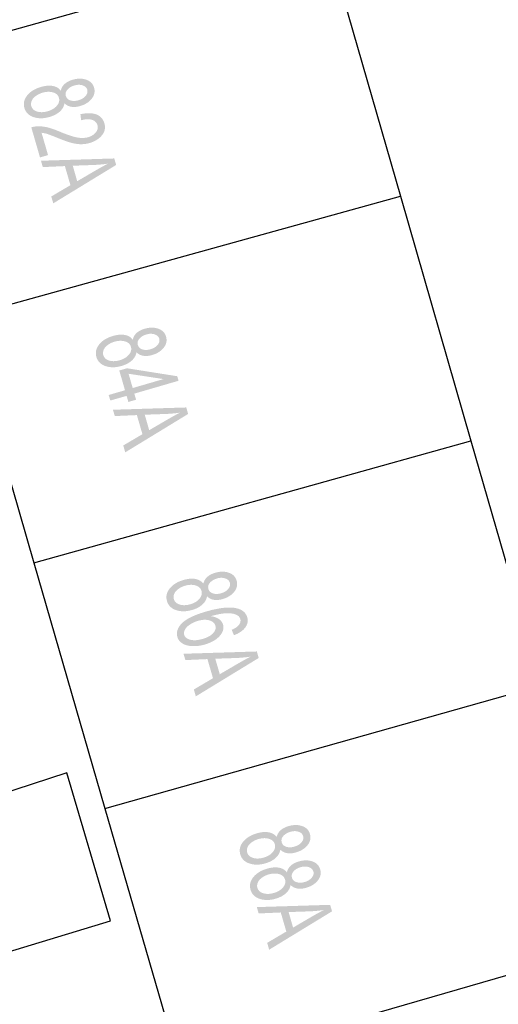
# Model space of a CAD drawing. Header units: metres. Extents: x 134521 to 134907, y 396000 to 396359.
# Tile 84 of 101: x 134872 to 134883, y 396206 to 396227. Entities that reach past the tile are written whole.
import ezdxf

# ---------------------------------------------------------------- set-up
doc = ezdxf.new("R2010")
doc.units = ezdxf.units.M
doc.header["$MEASUREMENT"] = 0

msp = doc.modelspace()

# ---------------------------------------------------------------- hatches: boundary and pattern name
at = {"linetype": 'Continuous', "lineweight": 0}
h = msp.add_hatch(color=251, dxfattribs=at)
edge = h.paths.add_edge_path()
edge.add_spline(control_points=[(134873.286, 396225.363), (134873.305, 396225.449), (134873.369, 396225.506), (134873.433, 396225.563), (134873.537, 396225.593), (134873.694, 396225.639), (134873.823, 396225.594), (134873.952, 396225.55), (134873.988, 396225.425), (134874.024, 396225.3), (134873.937, 396225.191), (134873.85, 396225.083), (134873.693, 396225.038), (134873.593, 396225.009), (134873.509, 396225.022), (134873.424, 396225.036), (134873.363, 396225.096), (134873.346, 396224.995), (134873.263, 396224.92), (134873.18, 396224.846), (134873.046, 396224.807), (134872.861, 396224.754), (134872.71, 396224.805), (134872.559, 396224.855), (134872.518, 396224.997), (134872.477, 396225.139), (134872.578, 396225.263), (134872.679, 396225.387), (134872.868, 396225.441), (134873.009, 396225.482), (134873.117, 396225.462), (134873.226, 396225.442), (134873.286, 396225.363)], knot_values=[0, 0, 0, 0.0625, 0.0625, 0.125, 0.125, 0.1875, 0.1875, 0.25, 0.25, 0.3125, 0.3125, 0.375, 0.375, 0.4375, 0.4375, 0.5, 0.5, 0.5625, 0.5625, 0.625, 0.625, 0.6875, 0.6875, 0.75, 0.75, 0.8125, 0.8125, 0.875, 0.875, 0.9375, 0.9375, 1, 1, 1], degree=2, periodic=0)
edge = h.paths.add_edge_path(flags=16)
edge.add_spline(control_points=[(134872.902, 396225.32), (134872.826, 396225.298), (134872.762, 396225.253), (134872.698, 396225.209), (134872.673, 396225.151), (134872.648, 396225.093), (134872.663, 396225.038), (134872.688, 396224.954), (134872.785, 396224.923), (134872.883, 396224.892), (134873.009, 396224.928), (134873.137, 396224.965), (134873.204, 396225.046), (134873.271, 396225.126), (134873.246, 396225.211), (134873.222, 396225.295), (134873.124, 396225.325), (134873.026, 396225.355), (134872.902, 396225.32)], knot_values=[0, 0, 0, 0.111111, 0.111111, 0.222222, 0.222222, 0.333333, 0.333333, 0.444444, 0.444444, 0.555556, 0.555556, 0.666667, 0.666667, 0.777778, 0.777778, 0.888889, 0.888889, 1, 1, 1], degree=2, periodic=0)
edge = h.paths.add_edge_path(flags=16)
edge.add_spline(control_points=[(134873.579, 396225.474), (134873.477, 396225.444), (134873.424, 396225.382), (134873.372, 396225.32), (134873.393, 396225.25), (134873.412, 396225.182), (134873.489, 396225.157), (134873.566, 396225.133), (134873.659, 396225.16), (134873.756, 396225.188), (134873.809, 396225.251), (134873.863, 396225.315), (134873.844, 396225.382), (134873.824, 396225.449), (134873.746, 396225.474), (134873.669, 396225.5), (134873.579, 396225.474)], knot_values=[0, 0, 0, 0.125, 0.125, 0.25, 0.25, 0.375, 0.375, 0.5, 0.5, 0.625, 0.625, 0.75, 0.75, 0.875, 0.875, 1, 1, 1], degree=2, periodic=0)
h = msp.add_hatch(color=251, dxfattribs=at)
edge = h.paths.add_edge_path()
edge.add_line((134873.017, 396224.003), (134872.847, 396223.954))
edge.add_line((134872.847, 396223.954), (134872.663, 396224.589))
edge.add_spline(control_points=[(134872.663, 396224.589), (134872.726, 396224.608), (134872.79, 396224.61), (134872.894, 396224.614), (134873.004, 396224.588), (134873.114, 396224.562), (134873.266, 396224.497), (134873.505, 396224.397), (134873.633, 396224.374), (134873.761, 396224.352), (134873.862, 396224.381), (134873.967, 396224.411), (134874.024, 396224.482), (134874.082, 396224.553), (134874.059, 396224.634), (134874.034, 396224.719), (134873.943, 396224.748), (134873.851, 396224.777), (134873.716, 396224.738)], knot_values=[0, 0, 0, 0.111111, 0.111111, 0.222222, 0.222222, 0.333333, 0.333333, 0.444444, 0.444444, 0.555556, 0.555556, 0.666667, 0.666667, 0.777778, 0.777778, 0.888889, 0.888889, 1, 1, 1], degree=2, periodic=0)
edge.add_line((134873.716, 396224.738), (134873.699, 396224.865))
edge.add_spline(control_points=[(134873.699, 396224.865), (134873.906, 396224.911), (134874.036, 396224.861), (134874.166, 396224.81), (134874.206, 396224.673), (134874.246, 396224.535), (134874.154, 396224.421), (134874.063, 396224.308), (134873.893, 396224.258), (134873.806, 396224.233), (134873.716, 396224.233), (134873.626, 396224.232), (134873.517, 396224.26), (134873.409, 396224.288), (134873.211, 396224.368), (134873.047, 396224.435), (134872.991, 396224.452), (134872.934, 396224.468), (134872.88, 396224.474)], knot_values=[0, 0, 0, 0.111111, 0.111111, 0.222222, 0.222222, 0.333333, 0.333333, 0.444444, 0.444444, 0.555556, 0.555556, 0.666667, 0.666667, 0.777778, 0.777778, 0.888889, 0.888889, 1, 1, 1], degree=2, periodic=0)
edge.add_line((134872.88, 396224.474), (134873.017, 396224.003))
h = msp.add_hatch(color=251, dxfattribs=at)
h.paths.add_polyline_path([(134873.127, 396222.985), (134873.085, 396223.13), (134873.489, 396223.368), (134873.372, 396223.771), (134872.906, 396223.75), (134872.867, 396223.884), (134874.414, 396223.932), (134874.454, 396223.795)])
edge = h.paths.add_edge_path(flags=16)
edge.add_line((134873.538, 396223.779), (134873.632, 396223.452))
edge.add_line((134873.632, 396223.452), (134874.003, 396223.669))
edge.add_spline(control_points=[(134874.003, 396223.669), (134874.172, 396223.767), (134874.282, 396223.823), (134874.138, 396223.802), (134873.991, 396223.795)], knot_values=[0, 0, 0, 0.5, 0.5, 1, 1, 1], degree=2, periodic=0)
edge.add_line((134873.991, 396223.795), (134873.538, 396223.779))
h = msp.add_hatch(color=251, dxfattribs=at)
edge = h.paths.add_edge_path()
edge.add_spline(control_points=[(134874.805, 396220.109), (134874.824, 396220.195), (134874.888, 396220.252), (134874.952, 396220.309), (134875.056, 396220.339), (134875.213, 396220.385), (134875.342, 396220.34), (134875.471, 396220.296), (134875.507, 396220.171), (134875.543, 396220.046), (134875.456, 396219.937), (134875.369, 396219.829), (134875.212, 396219.784), (134875.112, 396219.755), (134875.028, 396219.768), (134874.943, 396219.782), (134874.882, 396219.842), (134874.865, 396219.741), (134874.782, 396219.666), (134874.699, 396219.592), (134874.565, 396219.553), (134874.38, 396219.5), (134874.229, 396219.551), (134874.078, 396219.601), (134874.037, 396219.743), (134873.996, 396219.885), (134874.097, 396220.009), (134874.198, 396220.133), (134874.387, 396220.187), (134874.528, 396220.228), (134874.636, 396220.208), (134874.745, 396220.188), (134874.805, 396220.109)], knot_values=[0, 0, 0, 0.0625, 0.0625, 0.125, 0.125, 0.1875, 0.1875, 0.25, 0.25, 0.3125, 0.3125, 0.375, 0.375, 0.4375, 0.4375, 0.5, 0.5, 0.5625, 0.5625, 0.625, 0.625, 0.6875, 0.6875, 0.75, 0.75, 0.8125, 0.8125, 0.875, 0.875, 0.9375, 0.9375, 1, 1, 1], degree=2, periodic=0)
edge = h.paths.add_edge_path(flags=16)
edge.add_spline(control_points=[(134874.421, 396220.066), (134874.345, 396220.044), (134874.281, 396219.999), (134874.217, 396219.955), (134874.192, 396219.897), (134874.167, 396219.839), (134874.182, 396219.784), (134874.207, 396219.7), (134874.304, 396219.669), (134874.402, 396219.638), (134874.528, 396219.674), (134874.656, 396219.711), (134874.723, 396219.792), (134874.79, 396219.872), (134874.765, 396219.957), (134874.741, 396220.041), (134874.643, 396220.071), (134874.545, 396220.101), (134874.421, 396220.066)], knot_values=[0, 0, 0, 0.111111, 0.111111, 0.222222, 0.222222, 0.333333, 0.333333, 0.444444, 0.444444, 0.555556, 0.555556, 0.666667, 0.666667, 0.777778, 0.777778, 0.888889, 0.888889, 1, 1, 1], degree=2, periodic=0)
edge = h.paths.add_edge_path(flags=16)
edge.add_spline(control_points=[(134875.098, 396220.22), (134874.996, 396220.19), (134874.943, 396220.128), (134874.891, 396220.066), (134874.912, 396219.996), (134874.931, 396219.928), (134875.008, 396219.903), (134875.085, 396219.879), (134875.178, 396219.906), (134875.275, 396219.934), (134875.328, 396219.997), (134875.382, 396220.061), (134875.363, 396220.128), (134875.343, 396220.195), (134875.265, 396220.22), (134875.188, 396220.246), (134875.098, 396220.22)], knot_values=[0, 0, 0, 0.125, 0.125, 0.25, 0.25, 0.375, 0.375, 0.5, 0.5, 0.625, 0.625, 0.75, 0.75, 0.875, 0.875, 1, 1, 1], degree=2, periodic=0)
h = msp.add_hatch(color=251, dxfattribs=at)
h.paths.add_polyline_path([(134874.712, 396218.794), (134874.675, 396218.923), (134874.33, 396218.824), (134874.296, 396218.941), (134874.64, 396219.041), (134874.52, 396219.458), (134874.682, 396219.505), (134875.743, 396219.337), (134875.77, 396219.241), (134874.837, 396218.97), (134874.875, 396218.841)])
h.paths.add_polyline_path([(134874.803, 396219.088), (134874.716, 396219.389), (134875.453, 396219.277)], flags=16)
h = msp.add_hatch(color=251, dxfattribs=at)
h.paths.add_polyline_path([(134874.646, 396217.731), (134874.604, 396217.876), (134875.008, 396218.114), (134874.891, 396218.517), (134874.425, 396218.496), (134874.386, 396218.63), (134875.933, 396218.678), (134875.973, 396218.541)])
edge = h.paths.add_edge_path(flags=16)
edge.add_line((134875.057, 396218.525), (134875.151, 396218.198))
edge.add_line((134875.151, 396218.198), (134875.522, 396218.415))
edge.add_spline(control_points=[(134875.522, 396218.415), (134875.691, 396218.513), (134875.801, 396218.569), (134875.657, 396218.548), (134875.51, 396218.541)], knot_values=[0, 0, 0, 0.5, 0.5, 1, 1, 1], degree=2, periodic=0)
edge.add_line((134875.51, 396218.541), (134875.057, 396218.525))
h = msp.add_hatch(color=251, dxfattribs=at)
edge = h.paths.add_edge_path()
edge.add_spline(control_points=[(134876.294, 396214.96), (134876.313, 396215.046), (134876.377, 396215.103), (134876.441, 396215.16), (134876.545, 396215.19), (134876.702, 396215.236), (134876.831, 396215.191), (134876.96, 396215.147), (134876.996, 396215.022), (134877.032, 396214.897), (134876.945, 396214.788), (134876.858, 396214.68), (134876.701, 396214.635), (134876.601, 396214.606), (134876.517, 396214.619), (134876.432, 396214.633), (134876.371, 396214.693), (134876.354, 396214.592), (134876.271, 396214.517), (134876.188, 396214.443), (134876.054, 396214.404), (134875.869, 396214.351), (134875.718, 396214.402), (134875.567, 396214.452), (134875.526, 396214.594), (134875.485, 396214.736), (134875.586, 396214.86), (134875.687, 396214.984), (134875.876, 396215.038), (134876.017, 396215.079), (134876.125, 396215.059), (134876.234, 396215.039), (134876.294, 396214.96)], knot_values=[0, 0, 0, 0.0625, 0.0625, 0.125, 0.125, 0.1875, 0.1875, 0.25, 0.25, 0.3125, 0.3125, 0.375, 0.375, 0.4375, 0.4375, 0.5, 0.5, 0.5625, 0.5625, 0.625, 0.625, 0.6875, 0.6875, 0.75, 0.75, 0.8125, 0.8125, 0.875, 0.875, 0.9375, 0.9375, 1, 1, 1], degree=2, periodic=0)
edge = h.paths.add_edge_path(flags=16)
edge.add_spline(control_points=[(134875.91, 396214.917), (134875.834, 396214.895), (134875.77, 396214.85), (134875.706, 396214.806), (134875.681, 396214.748), (134875.656, 396214.69), (134875.671, 396214.635), (134875.696, 396214.551), (134875.793, 396214.52), (134875.891, 396214.489), (134876.017, 396214.525), (134876.145, 396214.562), (134876.212, 396214.643), (134876.279, 396214.723), (134876.254, 396214.808), (134876.23, 396214.892), (134876.132, 396214.922), (134876.034, 396214.952), (134875.91, 396214.917)], knot_values=[0, 0, 0, 0.111111, 0.111111, 0.222222, 0.222222, 0.333333, 0.333333, 0.444444, 0.444444, 0.555556, 0.555556, 0.666667, 0.666667, 0.777778, 0.777778, 0.888889, 0.888889, 1, 1, 1], degree=2, periodic=0)
edge = h.paths.add_edge_path(flags=16)
edge.add_spline(control_points=[(134876.587, 396215.071), (134876.485, 396215.041), (134876.432, 396214.979), (134876.38, 396214.917), (134876.401, 396214.847), (134876.42, 396214.779), (134876.497, 396214.754), (134876.574, 396214.73), (134876.667, 396214.757), (134876.764, 396214.785), (134876.817, 396214.848), (134876.871, 396214.912), (134876.852, 396214.979), (134876.832, 396215.046), (134876.754, 396215.071), (134876.677, 396215.097), (134876.587, 396215.071)], knot_values=[0, 0, 0, 0.125, 0.125, 0.25, 0.25, 0.375, 0.375, 0.5, 0.5, 0.625, 0.625, 0.75, 0.75, 0.875, 0.875, 1, 1, 1], degree=2, periodic=0)
h = msp.add_hatch(color=251, dxfattribs=at)
edge = h.paths.add_edge_path()
edge.add_line((134876.94, 396213.872), (134876.892, 396213.985))
edge.add_spline(control_points=[(134876.892, 396213.985), (134876.992, 396214.031), (134877.031, 396214.074), (134877.093, 396214.144), (134877.073, 396214.214), (134877.056, 396214.271), (134876.997, 396214.3), (134876.92, 396214.338), (134876.793, 396214.336), (134876.667, 396214.335), (134876.45, 396214.273), (134876.56, 396214.259), (134876.625, 396214.211), (134876.69, 396214.163), (134876.71, 396214.095), (134876.744, 396213.977), (134876.638, 396213.856), (134876.532, 396213.736), (134876.325, 396213.676), (134876.19, 396213.637), (134876.062, 396213.642), (134875.934, 396213.647), (134875.853, 396213.698), (134875.771, 396213.748), (134875.746, 396213.835), (134875.703, 396213.982), (134875.839, 396214.122), (134875.975, 396214.262), (134876.348, 396214.371), (134876.765, 396214.491), (134876.985, 396214.443), (134877.176, 396214.401), (134877.22, 396214.249), (134877.253, 396214.136), (134877.178, 396214.035), (134877.104, 396213.935), (134876.94, 396213.872)], knot_values=[0, 0, 0, 0.055556, 0.055556, 0.111111, 0.111111, 0.166667, 0.166667, 0.222222, 0.222222, 0.277778, 0.277778, 0.333333, 0.333333, 0.388889, 0.388889, 0.444444, 0.444444, 0.5, 0.5, 0.555556, 0.555556, 0.611111, 0.611111, 0.666667, 0.666667, 0.722222, 0.722222, 0.777778, 0.777778, 0.833333, 0.833333, 0.888889, 0.888889, 0.944444, 0.944444, 1, 1, 1], degree=2, periodic=0)
edge = h.paths.add_edge_path(flags=16)
edge.add_spline(control_points=[(134876.18, 396214.175), (134876.088, 396214.149), (134876.012, 396214.098), (134875.936, 396214.048), (134875.906, 396213.989), (134875.875, 396213.93), (134875.89, 396213.879), (134875.912, 396213.804), (134876.018, 396213.777), (134876.124, 396213.749), (134876.279, 396213.794), (134876.429, 396213.838), (134876.5, 396213.915), (134876.57, 396213.993), (134876.547, 396214.074), (134876.524, 396214.154), (134876.422, 396214.185), (134876.319, 396214.215), (134876.18, 396214.175)], knot_values=[0, 0, 0, 0.111111, 0.111111, 0.222222, 0.222222, 0.333333, 0.333333, 0.444444, 0.444444, 0.555556, 0.555556, 0.666667, 0.666667, 0.777778, 0.777778, 0.888889, 0.888889, 1, 1, 1], degree=2, periodic=0)
h = msp.add_hatch(color=251, dxfattribs=at)
h.paths.add_polyline_path([(134876.135, 396212.582), (134876.093, 396212.727), (134876.497, 396212.965), (134876.38, 396213.368), (134875.914, 396213.347), (134875.875, 396213.481), (134877.422, 396213.529), (134877.462, 396213.392)])
edge = h.paths.add_edge_path(flags=16)
edge.add_line((134876.546, 396213.376), (134876.64, 396213.049))
edge.add_line((134876.64, 396213.049), (134877.011, 396213.266))
edge.add_spline(control_points=[(134877.011, 396213.266), (134877.18, 396213.364), (134877.29, 396213.42), (134877.146, 396213.399), (134876.999, 396213.392)], knot_values=[0, 0, 0, 0.5, 0.5, 1, 1, 1], degree=2, periodic=0)
edge.add_line((134876.999, 396213.392), (134876.546, 396213.376))
h = msp.add_hatch(color=251, dxfattribs=at)
edge = h.paths.add_edge_path()
edge.add_spline(control_points=[(134877.841, 396209.614), (134877.86, 396209.7), (134877.924, 396209.757), (134877.988, 396209.814), (134878.092, 396209.844), (134878.249, 396209.89), (134878.378, 396209.845), (134878.507, 396209.801), (134878.543, 396209.676), (134878.579, 396209.551), (134878.492, 396209.442), (134878.405, 396209.334), (134878.248, 396209.289), (134878.148, 396209.26), (134878.064, 396209.273), (134877.979, 396209.287), (134877.918, 396209.347), (134877.901, 396209.246), (134877.818, 396209.171), (134877.735, 396209.097), (134877.601, 396209.058), (134877.416, 396209.005), (134877.265, 396209.056), (134877.114, 396209.106), (134877.073, 396209.248), (134877.032, 396209.39), (134877.133, 396209.514), (134877.234, 396209.638), (134877.423, 396209.692), (134877.564, 396209.733), (134877.672, 396209.713), (134877.781, 396209.693), (134877.841, 396209.614)], knot_values=[0, 0, 0, 0.0625, 0.0625, 0.125, 0.125, 0.1875, 0.1875, 0.25, 0.25, 0.3125, 0.3125, 0.375, 0.375, 0.4375, 0.4375, 0.5, 0.5, 0.5625, 0.5625, 0.625, 0.625, 0.6875, 0.6875, 0.75, 0.75, 0.8125, 0.8125, 0.875, 0.875, 0.9375, 0.9375, 1, 1, 1], degree=2, periodic=0)
edge = h.paths.add_edge_path(flags=16)
edge.add_spline(control_points=[(134877.457, 396209.571), (134877.381, 396209.549), (134877.317, 396209.504), (134877.253, 396209.46), (134877.228, 396209.402), (134877.203, 396209.344), (134877.218, 396209.289), (134877.243, 396209.205), (134877.34, 396209.174), (134877.438, 396209.143), (134877.564, 396209.179), (134877.692, 396209.216), (134877.759, 396209.297), (134877.826, 396209.377), (134877.801, 396209.462), (134877.777, 396209.546), (134877.679, 396209.576), (134877.581, 396209.606), (134877.457, 396209.571)], knot_values=[0, 0, 0, 0.111111, 0.111111, 0.222222, 0.222222, 0.333333, 0.333333, 0.444444, 0.444444, 0.555556, 0.555556, 0.666667, 0.666667, 0.777778, 0.777778, 0.888889, 0.888889, 1, 1, 1], degree=2, periodic=0)
edge = h.paths.add_edge_path(flags=16)
edge.add_spline(control_points=[(134878.134, 396209.725), (134878.032, 396209.695), (134877.979, 396209.633), (134877.927, 396209.571), (134877.948, 396209.501), (134877.967, 396209.433), (134878.044, 396209.408), (134878.121, 396209.384), (134878.214, 396209.411), (134878.311, 396209.439), (134878.364, 396209.502), (134878.418, 396209.566), (134878.399, 396209.633), (134878.379, 396209.7), (134878.301, 396209.725), (134878.224, 396209.751), (134878.134, 396209.725)], knot_values=[0, 0, 0, 0.125, 0.125, 0.25, 0.25, 0.375, 0.375, 0.5, 0.5, 0.625, 0.625, 0.75, 0.75, 0.875, 0.875, 1, 1, 1], degree=2, periodic=0)
h = msp.add_hatch(color=251, dxfattribs=at)
edge = h.paths.add_edge_path()
edge.add_spline(control_points=[(134878.057, 396208.868), (134878.076, 396208.954), (134878.14, 396209.011), (134878.204, 396209.068), (134878.308, 396209.098), (134878.465, 396209.144), (134878.594, 396209.099), (134878.723, 396209.055), (134878.759, 396208.93), (134878.795, 396208.805), (134878.708, 396208.696), (134878.621, 396208.588), (134878.464, 396208.543), (134878.364, 396208.514), (134878.28, 396208.527), (134878.195, 396208.541), (134878.134, 396208.601), (134878.117, 396208.5), (134878.034, 396208.425), (134877.951, 396208.351), (134877.817, 396208.312), (134877.632, 396208.259), (134877.481, 396208.31), (134877.33, 396208.36), (134877.289, 396208.502), (134877.248, 396208.644), (134877.349, 396208.768), (134877.45, 396208.892), (134877.639, 396208.946), (134877.78, 396208.987), (134877.888, 396208.967), (134877.997, 396208.947), (134878.057, 396208.868)], knot_values=[0, 0, 0, 0.0625, 0.0625, 0.125, 0.125, 0.1875, 0.1875, 0.25, 0.25, 0.3125, 0.3125, 0.375, 0.375, 0.4375, 0.4375, 0.5, 0.5, 0.5625, 0.5625, 0.625, 0.625, 0.6875, 0.6875, 0.75, 0.75, 0.8125, 0.8125, 0.875, 0.875, 0.9375, 0.9375, 1, 1, 1], degree=2, periodic=0)
edge = h.paths.add_edge_path(flags=16)
edge.add_spline(control_points=[(134877.673, 396208.825), (134877.597, 396208.803), (134877.533, 396208.758), (134877.469, 396208.714), (134877.444, 396208.656), (134877.419, 396208.597), (134877.434, 396208.543), (134877.459, 396208.459), (134877.556, 396208.428), (134877.654, 396208.397), (134877.78, 396208.433), (134877.908, 396208.47), (134877.975, 396208.551), (134878.042, 396208.631), (134878.017, 396208.716), (134877.993, 396208.8), (134877.895, 396208.83), (134877.797, 396208.86), (134877.673, 396208.825)], knot_values=[0, 0, 0, 0.111111, 0.111111, 0.222222, 0.222222, 0.333333, 0.333333, 0.444444, 0.444444, 0.555556, 0.555556, 0.666667, 0.666667, 0.777778, 0.777778, 0.888889, 0.888889, 1, 1, 1], degree=2, periodic=0)
edge = h.paths.add_edge_path(flags=16)
edge.add_spline(control_points=[(134878.35, 396208.978), (134878.248, 396208.949), (134878.195, 396208.887), (134878.143, 396208.825), (134878.164, 396208.755), (134878.183, 396208.686), (134878.26, 396208.662), (134878.337, 396208.637), (134878.43, 396208.664), (134878.527, 396208.693), (134878.581, 396208.756), (134878.634, 396208.82), (134878.615, 396208.887), (134878.595, 396208.954), (134878.518, 396208.979), (134878.44, 396209.005), (134878.35, 396208.978)], knot_values=[0, 0, 0, 0.125, 0.125, 0.25, 0.25, 0.375, 0.375, 0.5, 0.5, 0.625, 0.625, 0.75, 0.75, 0.875, 0.875, 1, 1, 1], degree=2, periodic=0)
h = msp.add_hatch(color=251, dxfattribs=at)
h.paths.add_polyline_path([(134877.682, 396207.236), (134877.64, 396207.381), (134878.044, 396207.619), (134877.927, 396208.022), (134877.461, 396208.001), (134877.422, 396208.135), (134878.969, 396208.183), (134879.009, 396208.046)])
edge = h.paths.add_edge_path(flags=16)
edge.add_line((134878.093, 396208.03), (134878.187, 396207.703))
edge.add_line((134878.187, 396207.703), (134878.558, 396207.92))
edge.add_spline(control_points=[(134878.558, 396207.92), (134878.727, 396208.018), (134878.837, 396208.074), (134878.693, 396208.053), (134878.546, 396208.046)], knot_values=[0, 0, 0, 0.5, 0.5, 1, 1, 1], degree=2, periodic=0)
edge.add_line((134878.546, 396208.046), (134878.093, 396208.03))

# ---------------------------------------------------------------- linework, layer by layer
at = {"color": 251}
for p, q in [((134878.907, 396228.502), (134869.678, 396225.911)), ((134878.907, 396228.502), (134880.451, 396223.137)), ((134871.219, 396220.581), (134880.451, 396223.137)), ((134880.451, 396223.137), (134881.937, 396217.975)), ((134871.219, 396220.581), (134872.717, 396215.402)), ((134872.717, 396215.402), (134881.937, 396217.975)), ((134881.937, 396217.975), (134883.423, 396212.812)), ((134872.717, 396215.402), (134874.218, 396210.214)), ((134874.218, 396210.214), (134883.423, 396212.812)), ((134873.415, 396210.966), (134870.283, 396209.955)), ((134874.333, 396207.842), (134873.415, 396210.966)), ((134874.218, 396210.214), (134875.81, 396204.71)), ((134871.116, 396206.869), (134874.333, 396207.842)), ((134875.81, 396204.71), (134884.992, 396207.363))]:
    msp.add_line(p, q, dxfattribs=at)

doc.saveas('drawing.dxf')
